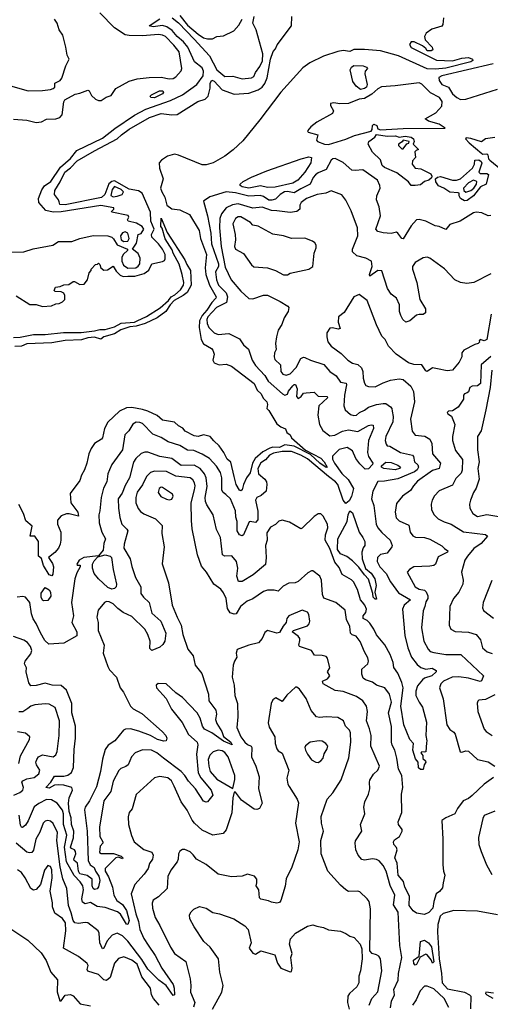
# Model space of a CAD drawing. Extents: x 1552033 to 1694788, y 811965 to 917215.
# Tile 165 of 256: x 1623602 to 1627140, y 837922 to 845332. Entities that reach past the tile are written whole.
import ezdxf

# ---------------------------------------------------------------- set-up
doc = ezdxf.new("R2010")
doc.units = 0

msp = doc.modelspace()

# ---------------------------------------------------------------- linework, layer by layer
at = {"layer": '0CON20XD'}
for points in [[(1624815, 844945.7), (1624820, 844965), (1624800.3, 845090.3), (1624761, 845141), (1624698.7, 845205), (1624676, 845216), (1624645, 845220.8), (1624525, 845209.4), (1624425, 845212.3), (1624395, 845218.5), (1624315, 845271), (1624205, 845383.2)], [(1623515, 844838.4), (1623665, 844796.2), (1623775, 844798), (1623834.8, 844805.2), (1623855, 844813.2), (1623865.6, 844825), (1623867.5, 844855), (1623905.6, 844874.4), (1623919.7, 844890.3), (1623949.4, 844985), (1623974.1, 845034.1), (1623958, 845065), (1623948, 845125), (1623925.9, 845215.9), (1623900, 845255), (1623884.2, 845305), (1623862.9, 845335)], [(1623543, 843583), (1623633.8, 843583.8), (1623703.5, 843606.5), (1623851.1, 843635), (1623895, 843662.4), (1623995, 843663.6), (1624055.3, 843684.7), (1624155, 843707.8), (1624264.2, 843704.2), (1624294.8, 843694.8), (1624307.1, 843682.9), (1624335, 843638.4), (1624412.5, 843605), (1624413.8, 843595), (1624382.2, 843567.8), (1624369.9, 843545), (1624369.1, 843515), (1624383.2, 843483.2), (1624415, 843461.5), (1624475, 843464.3), (1624493.5, 843476.5), (1624505.5, 843494.5), (1624506.8, 843536.8), (1624492.9, 843572.9), (1624450, 843605), (1624481.1, 843648.9), (1624493.9, 843716.1), (1624515, 843722), (1624535.4, 843755), (1624522.7, 843775), (1624479.5, 843799.5), (1624417.5, 843815), (1624413.3, 843825), (1624423.3, 843845), (1624418.3, 843858.3), (1624295, 843882.5), (1624293, 843887), (1624310, 843905), (1624310, 843915), (1624213.3, 843933.3), (1623913.3, 843886.7), (1623855, 843882.4), (1623798.6, 843895), (1623747.1, 843955), (1623744.1, 843985.9), (1623769.2, 844050.8), (1623789, 844081), (1623837.5, 844115), (1623908, 844222), (1623985, 844288.1), (1624031.7, 844348.3), (1624225, 844439.4), (1624318.3, 844511.7), (1624465, 844611.9), (1624550.9, 844659.1), (1624735, 844724.1), (1624825, 844765.4), (1624933.2, 844845), (1624981.9, 844908.1), (1624983.6, 844945), (1624975, 844970.3), (1624917.1, 845015), (1624867.1, 845125), (1624834.2, 845164.2), (1624785.8, 845205), (1624749.7, 845249.7), (1624708.6, 845278.6), (1624675, 845288.7), (1624605, 845277.2), (1624576.7, 845285), (1624655, 845337.2)], [(1623575, 843252.5), (1623677.5, 843187.5), (1623727.3, 843187.3), (1623775, 843173.8), (1623841.7, 843178.3), (1623875, 843192.5), (1623900, 843195), (1623925, 843207.5), (1623942.5, 843225), (1623942.5, 843255), (1623935, 843272.5), (1623915, 843282.5), (1623870, 843285), (1623862.5, 843295), (1623871.7, 843318.3), (1623907, 843323), (1623935, 843336.2), (1623970.5, 843339.5), (1624005, 843362.5), (1624015, 843362.5), (1624055, 843338.8), (1624088, 843342), (1624112.5, 843375), (1624123.6, 843426.4), (1624140, 843445), (1624140, 843455), (1624171.7, 843488.3), (1624188.3, 843491.7), (1624195, 843500), (1624205, 843490), (1624212.5, 843465), (1624235, 843446.7), (1624261.7, 843448.3), (1624305, 843477.5), (1624328.8, 843438.8), (1624358.2, 843408.2), (1624380, 843400), (1624415, 843401.2), (1624468.5, 843401.5), (1624539.1, 843420.9), (1624572, 843448), (1624596.4, 843493.6), (1624675, 843511.9), (1624689.9, 843520.1), (1624697, 843533), (1624695.5, 843565), (1624675.8, 843605), (1624646.1, 843645), (1624594.8, 843695), (1624593.6, 843715), (1624613.1, 843755), (1624588.3, 843815), (1624586.7, 843883.3), (1624522.4, 844025), (1624495, 844043.5), (1624425, 844057.3), (1624315, 844119.9), (1624295, 844114.9), (1624272.7, 844097.3), (1624243.6, 844015), (1624216.8, 843993.2), (1623945, 843938), (1623905, 843941.2), (1623898.2, 843961.8), (1623894.6, 843975), (1623864.5, 844015), (1623865.5, 844045), (1623907.6, 844112.4), (1623942.9, 844185), (1623985, 844215.9), (1624035, 844268.9), (1624164.1, 844345.9), (1624336.1, 844433.9), (1624367.1, 844465), (1624425, 844507.4), (1624577.9, 844595), (1624665.2, 844625.2), (1624745.3, 844615.3), (1624785, 844617.8), (1624941.4, 844715), (1624996.4, 844733.6), (1625019.2, 844755), (1625034.5, 844815.5), (1625034.4, 844855), (1625047.1, 844877.1), (1625065, 844867.9), (1625123.3, 844803.3), (1625215, 844770.3), (1625325, 844777.7), (1625395, 844804.7), (1625425, 844823.4), (1625445, 844851.1), (1625463.2, 844895), (1625487.7, 845035), (1625506.6, 845093.4), (1625525, 845111.8), (1625538, 845142), (1625644.5, 845285), (1625648.8, 845355)], [(1626788.5, 845345), (1626782.2, 845295), (1626776, 845284), (1626700.2, 845259.8), (1626659.1, 845230.9), (1626645.8, 845205), (1626650.7, 845180.7), (1626702.2, 845125), (1626708, 845105), (1626695, 845097.5), (1626666.2, 845096.2), (1626655.8, 845115), (1626631.4, 845135), (1626567.5, 845165), (1626545, 845165.6), (1626532.7, 845145), (1626545, 845123.1), (1626735, 845026.3), (1626855, 845022.6), (1626925, 845041.1), (1626975, 845045.8), (1627007.5, 845035), (1627008.1, 845025), (1626994.5, 845015), (1626806.2, 844966.2), (1626728.8, 844958.8), (1626665, 844962.5), (1626450.5, 845060.5), (1626315, 845096), (1626195, 845108.2), (1626115, 845106.1), (1626085, 845093), (1626035, 845099.1), (1625995, 845093.4), (1625885, 845058.1), (1625782.6, 845007.4), (1625731.4, 844968.6), (1625565.6, 844785), (1625408.7, 844578.7), (1625279.1, 844420.9), (1625207.7, 844352.3), (1625145, 844305.8), (1625056.7, 844253.3), (1625005, 844238.6), (1624975, 844239), (1624795, 844311.5), (1624765, 844318.4), (1624712.3, 844305), (1624669.4, 844275), (1624651.9, 844255), (1624652.9, 844215), (1624679.7, 844135), (1624660.3, 844065), (1624670.3, 844035), (1624694, 843995), (1624707.4, 843935), (1624745, 843907.6), (1624805, 843899.6), (1624878.6, 843865), (1624951.3, 843745), (1624961.9, 843685)], [(1624749.5, 845345), (1624795, 845309.1), (1624915, 845183.8), (1625029.2, 845059.2), (1625084.1, 844955), (1625145, 844902.9), (1625205, 844906), (1625275, 844887.5), (1625345, 844894.2), (1625362.5, 844905), (1625375.6, 844934.4), (1625408.8, 844978.8), (1625427.2, 845022.8), (1625429.7, 845075), (1625380.8, 845255), (1625354.5, 845304.5), (1625364.8, 845355)], [(1624805, 845363), (1624865, 845291.1), (1624945, 845222.3), (1624985, 845194.8), (1625015, 845187.4), (1625052.3, 845187.7), (1625085, 845204.4), (1625135, 845210.6), (1625211.2, 845248.8), (1625249.3, 845290.7), (1625273.9, 845335)], [(1623555, 844583.3), (1623655, 844574.4), (1623725, 844556.7), (1623766.8, 844563.2), (1623805, 844582.4), (1623875, 844584.8), (1623905, 844595.7), (1623921.9, 844615), (1623935, 844712.5), (1623942.1, 844727.9), (1624018.3, 844771.7), (1624055, 844778.9), (1624115, 844801.9), (1624125, 844795.6), (1624141.7, 844761.7), (1624172.4, 844732.4), (1624193.6, 844723.6), (1624215, 844724.7), (1624252, 844748), (1624289.4, 844760.6), (1624325.7, 844814.3), (1624425, 844868.4), (1624485, 844885.9), (1624575, 844896.3), (1624665, 844898), (1624725, 844885.3), (1624755, 844890.2), (1624775, 844901.1), (1624815, 844945.7)], [(1626165, 844805.8), (1626130.5, 844830.5), (1626107.3, 844867.3), (1626086.8, 844955), (1626096.5, 844973.5), (1626115, 844987.8), (1626184, 844985), (1626209.2, 844975), (1626216.2, 844965), (1626200.4, 844945), (1626195.8, 844925), (1626215.2, 844845), (1626208.5, 844825), (1626195, 844814), (1626165, 844805.8)], [(1627160.8, 844999.2), (1626775, 844909.8), (1626752.7, 844897.3), (1626755.3, 844875), (1626775, 844843.4), (1626825, 844823), (1626855, 844774.8), (1626888.1, 844745), (1626915, 844730.5)], [(1625925, 844393.3), (1626055, 844433.7), (1626119, 844461), (1626245, 844492.6), (1626252.8, 844505), (1626254.3, 844535.7), (1626265, 844545.2), (1626286.2, 844536.2), (1626295, 844509.3), (1626315, 844504), (1626485, 844512.7), (1626800, 844515), (1626755.9, 844545.9), (1626675, 844568.8), (1626650, 844585), (1626729.8, 844630.2), (1626775, 844680.4), (1626778.9, 844715), (1626757.3, 844745), (1626691.4, 844781.4), (1626625.3, 844845.3), (1626605, 844855.5), (1626425, 844833.6), (1626323.3, 844826.7), (1626295, 844811.5), (1626249.8, 844770.2), (1626195, 844737.5), (1626155, 844734.1), (1626075, 844700.9), (1626009.4, 844699.4), (1625964.4, 844705.6), (1625939.3, 844700.7), (1625939.2, 844685), (1625961.9, 844645), (1625954.2, 844625), (1625835, 844560), (1625791.2, 844525), (1625766.7, 844495), (1625770, 844485), (1625842.5, 844465), (1625832.5, 844425), (1625840, 844415), (1625894.3, 844394.3), (1625925, 844393.3)], [(1624615, 844743.8), (1624587, 844747), (1624582.5, 844755), (1624592.5, 844765), (1624653, 844797), (1624677.5, 844795), (1624683.3, 844785), (1624676.8, 844773.2), (1624615, 844743.8)], [(1626915, 844730.5), (1626955, 844734), (1627195, 844810)], [(1626575, 844084.1), (1626546.2, 844085), (1626525, 844110.6), (1626438, 844178), (1626345, 844220), (1626328.4, 844235), (1626315, 844276.9), (1626255, 844334.5), (1626221.8, 844395), (1626226.9, 844415), (1626272.9, 844447.1), (1626285, 844467.9), (1626365, 844456.1), (1626427.2, 844457.2), (1626455, 844448.6), (1626500, 844455), (1626545, 844448.1), (1626563.3, 844435), (1626567.5, 844415), (1626560, 844395), (1626600, 844355), (1626581.7, 844348.3), (1626573, 844337), (1626577.5, 844295), (1626555, 844270), (1626553.8, 844245), (1626575, 844214.7), (1626618.9, 844208.9), (1626691.9, 844171.9), (1626701.6, 844155), (1626698.4, 844141.6), (1626677.2, 844122.8), (1626645.3, 844114.7), (1626615, 844090), (1626575, 844084.1)], [(1626485, 844360), (1626511.7, 844398.3), (1626528.3, 844401.7), (1626530, 844415), (1626484, 844426), (1626478.3, 844411.7), (1626450, 844395), (1626450, 844385), (1626475, 844360), (1626485, 844360)], [(1627175, 844446.2), (1627105, 844436), (1627075, 844411.4), (1626995, 844437.8), (1626958.3, 844441.7), (1626952.5, 844435), (1626981.2, 844405), (1627075.5, 844325), (1627085, 844320.4), (1627115, 844323.3), (1627122.7, 844315), (1627126.7, 844285), (1627136.5, 844275), (1627317.2, 844127.2)], [(1627145, 843858), (1627125, 843856.2), (1627077.6, 843877.6), (1627035, 843882.9), (1627015, 843879.4), (1626913.6, 843816.4), (1626835, 843790), (1626805, 843753.8), (1626755, 843775.6), (1626725, 843780.8), (1626655, 843815.8), (1626605, 843827.5), (1626585.8, 843825.8), (1626545, 843781.4), (1626485, 843682.5), (1626473.8, 843685), (1626446.2, 843725), (1626435, 843733.8), (1626395, 843722), (1626335, 843727.1), (1626295, 843738.5), (1626278.9, 843755), (1626315.5, 843855.5), (1626304, 843924), (1626283.5, 843975), (1626286.7, 844005), (1626311.2, 844065), (1626309.5, 844085), (1626291.9, 844125), (1626182.8, 844202.8), (1626125, 844195.5), (1626099.4, 844199.4), (1626035, 844258.1), (1625975, 844287.8), (1625956.7, 844285), (1625945, 844274), (1625906, 844204), (1625845, 844179.7), (1625825, 844164.6), (1625809.7, 844145), (1625786.9, 844093.1), (1625715, 844059.4), (1625665, 844028), (1625615, 844038.7), (1625593.4, 844036.6), (1625559.2, 844015), (1625525, 843980.8), (1625496.7, 843973.3), (1625474.4, 843974.4), (1625435, 844000.9), (1625409.8, 844009.8), (1625325, 844002.8), (1625225, 844029.5), (1625155, 844037.2), (1625032, 843998), (1624983.8, 843965), (1625015.2, 843855), (1625039.4, 843725), (1625044, 843644), (1625096.9, 843495), (1625096.1, 843473.9), (1625073.2, 843435), (1625081.5, 843375), (1625097.3, 843335), (1625155.1, 843275.1), (1625165.2, 843245), (1625156.6, 843203.4), (1625081.2, 843165), (1625017.3, 843095), (1625008.1, 843075), (1625010.5, 843045), (1625025.4, 843015), (1625065, 842976.2), (1625095, 842963.9), (1625175, 842970.9), (1625255, 842930.6), (1625285.4, 842885), (1625323.4, 842853.4), (1625349.9, 842769.9), (1625375, 842728.8), (1625444.8, 842654.8), (1625471.3, 842611.3), (1625579.2, 842515), (1625595, 842507.3), (1625615, 842514.6), (1625622.9, 842537.1), (1625655, 842577.4), (1625665, 842585.8), (1625675, 842585.4), (1625687, 842555), (1625683.3, 842495), (1625695, 842480), (1625717.1, 842495), (1625735, 842520), (1625755, 842524.2), (1625815, 842527.5), (1625845, 842497.5), (1625914, 842495), (1625915.4, 842485), (1625851.5, 842425), (1625843.6, 842355), (1625856.7, 842285), (1625881.2, 842241.2), (1625935, 842200.4), (1625972.5, 842205), (1626029.4, 842235), (1626075, 842244.2), (1626145, 842232.4), (1626225, 842276.7), (1626245, 842282.7), (1626259.8, 842279.8), (1626261.6, 842255), (1626225, 842164), (1626217.7, 842075), (1626224.2, 842045), (1626256.5, 841995), (1626254, 841985), (1626225, 841951.9), (1626200.1, 841950.1), (1626158.3, 841988.3), (1626130.4, 842030.4), (1626105, 842086.2), (1626065, 842113.2), (1626005, 842097.9), (1625955, 842046), (1625954.5, 842025), (1625968.2, 841995), (1626025, 841917.3), (1626070.4, 841870.4), (1626111.7, 841805), (1626096.4, 841743.6), (1626078.1, 841711.9), (1626055, 841690.8), (1626035, 841717.3), (1625993.8, 841835), (1625977.5, 841855), (1625924.8, 841895), (1625765, 842027.1), (1625715, 842055.7), (1625645, 842083.2), (1625575, 842082), (1625510.6, 842069.4), (1625479.5, 842055), (1625450.7, 842019.3), (1625415, 841996.2), (1625393, 841955), (1625398, 841915), (1625444.1, 841875), (1625457.3, 841855), (1625460.9, 841835), (1625455, 841783.3), (1625418.7, 841751.3), (1625385, 841735.6), (1625373.8, 841715), (1625393.7, 841633.7), (1625392.8, 841567.2), (1625375, 841546.8), (1625335, 841556.2), (1625328.2, 841551.8), (1625284.3, 841455.7), (1625275, 841448), (1625255, 841454), (1625236.9, 841485), (1625236.6, 841556.6), (1625227.4, 841587.4), (1625225.4, 841635), (1625186.2, 841725), (1625151.7, 841758.3), (1625130.8, 841775), (1625121.9, 841791.9), (1625122, 841885), (1625113, 841923), (1625081.7, 841971.7), (1625029.4, 842029.4), (1624975, 842062.1), (1624910.5, 842090.5), (1624865, 842092.6), (1624805, 842127.1), (1624718, 842155), (1624667.1, 842187.1), (1624603.8, 842213.8), (1624525, 842292.2), (1624505, 842300.9), (1624477.3, 842302.7), (1624453.2, 842286.8), (1624422.7, 842237.3), (1624393.5, 842206.5), (1624374.6, 842095), (1624296.1, 841983.9), (1624276.6, 841943.4), (1624265.4, 841915), (1624257.1, 841855), (1624233.3, 841806.7), (1624213.6, 841735), (1624204.7, 841635.3), (1624196.2, 841605), (1624200.4, 841545), (1624219.7, 841475), (1624247.7, 841425), (1624235, 841390), (1624230.1, 841339.9), (1624195, 841297.5), (1624083.8, 841285), (1624049.2, 841265), (1624032.5, 841235), (1624035, 841227.5), (1624056.2, 841226.2), (1624058, 841215), (1624031.2, 841168.8), (1624016.6, 841123.4), (1623992, 840945), (1624007.3, 840845), (1623994.7, 840795), (1624031.9, 840725), (1624032.9, 840695), (1623935, 840640.3), (1623822.1, 840632.1), (1623791, 840661), (1623757.8, 840717.8), (1623725, 840788.6), (1623702.4, 840822.4), (1623691.1, 840861.1), (1623677.8, 840945), (1623645.7, 840985.7), (1623625, 840990.5), (1623583.3, 840985)], [(1625325, 844064.5), (1625274.6, 844075), (1625259.7, 844085), (1625258.9, 844095), (1625282.9, 844115), (1625345, 844147.6), (1625459.6, 844195), (1625717.3, 844285), (1625775, 844299), (1625796.9, 844295), (1625791.8, 844255), (1625745, 844183.1), (1625693.5, 844125), (1625655, 844100.9), (1625522, 844072), (1625465, 844069.5), (1625412, 844082), (1625325, 844064.5)], [(1626945, 843969.2), (1626915, 843986.2), (1626905.8, 844005), (1626905.8, 844025), (1626899.7, 844029.7), (1626835, 844033.8), (1626790.6, 844065), (1626751.4, 844081.4), (1626730.9, 844110.9), (1626728.9, 844135), (1626743.7, 844146.3), (1626765, 844150.7), (1626855, 844122.9), (1626885, 844123.8), (1626915, 844134.3), (1627006.9, 844215), (1627020.8, 844245), (1627024.5, 844275.5), (1627055, 844276.9), (1627072.1, 844265), (1627077.1, 844252.9), (1627055, 844184), (1627065, 844173.8), (1627114.1, 844174.1), (1627127.5, 844167.5), (1627110, 844095), (1627065.6, 844074.4), (1627013.8, 844005), (1626965, 843971.4), (1626945, 843969.2)], [(1626955, 844034.2), (1626995, 844047.1), (1627016.4, 844063.6), (1627036.2, 844095), (1627038.8, 844115), (1627015, 844123.8), (1626976.2, 844105), (1626938.1, 844065), (1626940, 844045), (1626955, 844034.2)], [(1624305, 843999.2), (1624335, 844004.8), (1624372.7, 844017.3), (1624383.8, 844035), (1624365.6, 844055), (1624315, 844075.1), (1624296.7, 844055), (1624287.8, 844007.8), (1624305, 843999.2)], [(1627145, 843418.1), (1627015.9, 843354.1), (1626963.6, 843346.4), (1626915, 843352.9), (1626872.9, 843372.9), (1626795, 843457.5), (1626685, 843537.5), (1626665, 843545.6), (1626635, 843538.9), (1626576.4, 843503.6), (1626555.8, 843475), (1626555.6, 843455), (1626587.1, 843355), (1626611.5, 843225), (1626654, 843155), (1626653.3, 843125), (1626635, 843112), (1626605, 843114), (1626585, 843108), (1626535, 843064.6), (1626505, 843055.6), (1626482.9, 843075), (1626466.7, 843105), (1626458.2, 843135), (1626458.2, 843185), (1626434.6, 843235), (1626395, 843265.5), (1626368.2, 843308.2), (1626325, 843441.9), (1626295, 843444.2), (1626235, 843402.3), (1626233.2, 843415), (1626252.4, 843475), (1626247.9, 843515), (1626205, 843537.7), (1626138, 843555), (1626104.4, 843585), (1626104.4, 843605), (1626143.5, 843705), (1626141.5, 843765), (1626094.3, 843894.3), (1626055, 843973.8), (1626024.5, 844014.5), (1625945, 844042.5), (1625903.6, 844026.4), (1625838, 844015), (1625758.1, 843985), (1625718.5, 843955), (1625709.1, 843935), (1625709.4, 843905), (1625685, 843888.5), (1625635, 843879.6), (1625535, 843893.9), (1625495, 843896.8), (1625425, 843919.8), (1625355, 843913.5), (1625245, 843946.2), (1625201.2, 843938.8), (1625155.4, 843915), (1625120.3, 843869.7), (1625107.7, 843835), (1625104.1, 843765.9), (1625117.9, 843625), (1625148.2, 843468.2), (1625193, 843373), (1625265, 843288.1), (1625323.7, 843233.7), (1625355, 843231.1), (1625435, 843257.5), (1625465, 843257.8), (1625560.7, 843210.7), (1625617.5, 843175), (1625626.7, 843165), (1625621.2, 843135), (1625591.7, 843088.3), (1625572.3, 843037.7), (1625545.8, 842995), (1625531.9, 842945), (1625524.6, 842895), (1625529.8, 842850.2), (1625518.8, 842825), (1625515.4, 842795), (1625521.2, 842775), (1625562.9, 842735), (1625564.6, 842685), (1625579.4, 842665), (1625605, 842656.5), (1625635, 842666.1), (1625680.8, 842715), (1625715, 842783.3), (1625735, 842792.5), (1625745, 842790.8), (1625788.6, 842768.6), (1625887.8, 842737.8), (1625935, 842683.9), (1625982, 842652), (1626014.7, 842604.7), (1626056.8, 842596.8), (1626059.8, 842585), (1626042.9, 842505), (1626038.1, 842425), (1626050, 842395), (1626089.5, 842359.5), (1626115, 842352), (1626133.8, 842355), (1626155.6, 842375), (1626195, 842393.5), (1626225, 842417), (1626285, 842436.8), (1626335, 842444.5), (1626355, 842442.9), (1626389.4, 842419.4), (1626400, 842405), (1626403.4, 842386.6), (1626409.6, 842345), (1626407.1, 842305), (1626354.2, 842195), (1626349.6, 842165), (1626356.6, 842136.6), (1626365, 842124), (1626385, 842122.9), (1626465, 842074), (1626554.6, 842054.6), (1626562.2, 842045), (1626570, 842005), (1626595, 841981.9), (1626601.3, 841965), (1626591, 841945), (1626570.6, 841929.4), (1626445, 841876.5), (1626345, 841858.8), (1626295, 841857.3), (1626256.5, 841785), (1626248.1, 841725), (1626263.5, 841675), (1626280.9, 841535), (1626295, 841507.1), (1626325, 841472.5), (1626388.5, 841415), (1626402.5, 841375), (1626400.8, 841365), (1626365, 841317.5), (1626315, 841307.5), (1626293.1, 841285), (1626289.6, 841255), (1626310.9, 841215), (1626358.2, 841165), (1626390.9, 841100.9), (1626449.2, 841019.2), (1626539.2, 840965), (1626492.7, 840925), (1626479.1, 840895), (1626497.9, 840697.9), (1626519.6, 840605), (1626546.9, 840535), (1626589.4, 840479.4), (1626617.8, 840457.8), (1626655, 840444.2), (1626702.2, 840452.2), (1626734, 840435), (1626734, 840425), (1626699.4, 840395), (1626645, 840376.2), (1626629.5, 840365), (1626591.8, 840318.2), (1626580.2, 840279.8), (1626581.5, 840245), (1626604.4, 840195), (1626629.4, 840159.4), (1626660.4, 840045), (1626655.5, 839945), (1626664.2, 839905.8), (1626661.1, 839888.9)], [(1623555, 842939.6), (1623606.7, 842943.3), (1623705, 842963.4), (1623795, 842961.5), (1623932.2, 842977.8), (1624065, 842977.8), (1624165, 842989.7), (1624205, 843000.5), (1624245, 843000.4), (1624315, 843021.5), (1624365, 843046.8), (1624465, 843056.5), (1624485, 843066.1), (1624555, 843097.6), (1624657.9, 843162.1), (1624722.1, 843217.9), (1624742, 843245), (1624769.6, 843260.4), (1624811.4, 843298.6), (1624834.5, 843335), (1624836.1, 843355), (1624824.2, 843414.2), (1624801.8, 843491.8), (1624755.4, 843575), (1624749.3, 843599.3), (1624695, 843682.5), (1624672.5, 843762.5), (1624662.7, 843775), (1624665, 843837.5), (1624711.1, 843731.1), (1624845, 843523.8), (1624858.8, 843488.8), (1624887, 843445), (1624890.5, 843335), (1624860.6, 843279.4), (1624830.3, 843255), (1624762.6, 843217.4), (1624732.9, 843187.1), (1624700, 843135), (1624635, 843088.3), (1624545.3, 843044.7), (1624477.5, 843025), (1624429.1, 843020.9), (1624362.1, 842997.9), (1624315, 842968.2), (1624235, 842944.5), (1624212.3, 842927.7), (1624165, 842942.3), (1624115, 842936.5), (1624067.3, 842922.7), (1623945, 842918.2), (1623845, 842900.9), (1623655, 842893.1), (1623615, 842875.2), (1623565, 842873.4)], [(1625585, 843411.4), (1625615, 843412.5), (1625635, 843424), (1625775, 843453.8), (1625805.9, 843474.1), (1625816.2, 843575), (1625831.2, 843615), (1625831.2, 843635), (1625821.7, 843651.7), (1625804.2, 843664.2), (1625746.6, 843686.6), (1625645, 843685.5), (1625585, 843706.1), (1625505, 843717.3), (1625395, 843777.4), (1625355.4, 843785.4), (1625337.1, 843805), (1625265, 843848.6), (1625245, 843849.2), (1625225, 843835.6), (1625205.6, 843795), (1625221.8, 843715), (1625224.5, 843675), (1625218, 843625), (1625224.8, 843604.8), (1625285, 843572.9), (1625345, 843485.8), (1625361.8, 843471.8), (1625465, 843463.1), (1625525.5, 843445.5), (1625585, 843411.4)], [(1624961.9, 843685), (1625007.5, 843565), (1624995.5, 843464.5), (1625001.9, 843415), (1625029.8, 843335), (1625079.6, 843245), (1625076.6, 843235), (1625045.8, 843204.2), (1625009.4, 843145), (1624973.6, 843106.4), (1624954.3, 843065), (1624951.4, 843015), (1624965.3, 842925), (1624985, 842891.5), (1625045, 842857.5), (1625054.4, 842845), (1625064.4, 842815), (1625055, 842770), (1625065, 842748.6), (1625102.5, 842735), (1625155, 842738.2), (1625195, 842725.5), (1625365.4, 842595), (1625388.2, 842545), (1625418.5, 842515), (1625433.3, 842483.3), (1625459.5, 842455), (1625464.5, 842435), (1625461.1, 842405), (1625475, 842390.5), (1625535, 842291.1), (1625565, 842266.9), (1625601.7, 842251.7), (1625610, 842225), (1625635, 842207.5), (1625645.7, 842185), (1625751.8, 842091.8), (1625865, 842030.9), (1625890.7, 842005), (1625913.8, 841965), (1625905, 841962.5), (1625857.6, 841995), (1625789.3, 842059.3), (1625665, 842122.7), (1625595, 842132), (1625555, 842112.2), (1625505, 842115.4), (1625481.5, 842108.5), (1625429.7, 842080.3), (1625371.5, 842028.5), (1625353.2, 841995), (1625335, 841921.1), (1625306.7, 841883.3), (1625285.4, 841835), (1625275.4, 841794.6), (1625265, 841786), (1625255, 841792), (1625230.7, 841835), (1625214.3, 841895), (1625190.8, 842000.8), (1625162.4, 842025), (1625137.9, 842075), (1625103, 842125), (1625061.5, 842161.5), (1625035, 842195.2), (1624985, 842208.5), (1624944.3, 842195.7), (1624915, 842199.7), (1624846.7, 842235), (1624828.3, 842258.3), (1624795, 842274.8), (1624765, 842304), (1624675, 842318.6), (1624635, 842352.2), (1624565, 842385.9), (1624525, 842399.3), (1624445, 842412.8), (1624405, 842410.4), (1624353.5, 842386.5), (1624265, 842302.7), (1624240.6, 842255), (1624224.4, 842185), (1624217.8, 842175), (1624165, 842143.4), (1624138.4, 842105), (1624121.1, 842065), (1624108.2, 841995), (1624088.9, 841945), (1624067.1, 841905), (1624054.4, 841865), (1623981.2, 841765), (1623987.5, 841695), (1624040.6, 841625), (1624043.3, 841596.7), (1623975, 841614.3), (1623955, 841614), (1623915, 841598.8), (1623885.8, 841565), (1623885.6, 841535), (1623910.5, 841475), (1623912.2, 841415), (1623907.5, 841385), (1623894.4, 841355), (1623866.6, 841323.4), (1623818.9, 841285), (1623849.1, 841239.1), (1623857.1, 841215), (1623851.3, 841158.7), (1623845, 841146), (1623824.5, 841154.5), (1623780.9, 841225), (1623765.9, 841275.9), (1623743.6, 841293.6), (1623744.1, 841405), (1623715, 841445.6), (1623680, 841445), (1623695, 841520), (1623649.3, 841559.3), (1623631.2, 841615), (1623595, 841682.5)], [(1624385, 843662), (1624415, 843664.1), (1624425.2, 843685), (1624415.6, 843725), (1624395, 843734), (1624375, 843727.3), (1624361.2, 843705), (1624366.3, 843675), (1624385, 843662)], [(1627145.7, 843115), (1627115, 842924.2), (1627093.9, 842913.9), (1627063.8, 842926.2), (1627057.5, 842915), (1627060, 842905), (1627050, 842895), (1627025, 842888.5), (1626940.8, 842845), (1626926.2, 842825), (1626925.6, 842795), (1626905, 842754.2), (1626854.8, 842695.2), (1626815, 842688.2), (1626742, 842705), (1626705, 842711.9), (1626665, 842683.8), (1626655, 842688.8), (1626625.5, 842735.5), (1626565, 842738.1), (1626525, 842750), (1626432.7, 842815), (1626375.7, 842875), (1626349.2, 842925), (1626325, 842951.2), (1626284.3, 843035), (1626215, 843217.5), (1626155, 843263.8), (1626113, 843247), (1626041.1, 843128.9), (1625998.5, 843095), (1625995.7, 843055), (1626012.5, 843007.5), (1625996.4, 843003.6), (1625955, 843013.8), (1625935, 843010), (1625910, 842975), (1625910, 842945), (1625918.3, 842908.3), (1625943.8, 842875), (1626018.9, 842818.9), (1626069.3, 842769.3), (1626105, 842748.2), (1626145, 842737.1), (1626171.1, 842711.1), (1626182.5, 842685), (1626184.5, 842635), (1626195, 842596.2), (1626205, 842580), (1626225, 842570.6), (1626275, 842570), (1626335, 842600), (1626391.1, 842618.9), (1626455, 842629.1), (1626485, 842623.8), (1626543.5, 842575), (1626563.6, 842535), (1626569.1, 842455), (1626540.3, 842325), (1626551.9, 842235), (1626576.4, 842206.4), (1626647.8, 842197.8), (1626685.6, 842175.6), (1626701.8, 842141.8), (1626705, 842064), (1626764.5, 841995), (1626755, 841953.3), (1626705, 841939.6), (1626591.8, 841858.2), (1626561.8, 841825), (1626540.7, 841789.3), (1626481.2, 841745), (1626435, 841690), (1626425.4, 841625), (1626432.9, 841582.9), (1626455, 841561.1), (1626527, 841527), (1626537.8, 841475), (1626557.3, 841447.3), (1626577.3, 841437.3), (1626645, 841434.6), (1626685, 841423.5), (1626775, 841372.7), (1626795, 841351.2), (1626821.4, 841335), (1626817.1, 841325), (1626749.3, 841290.7), (1626726.9, 841235), (1626715, 841225.6), (1626685, 841218.2), (1626565, 841213.8), (1626531.9, 841195), (1626515.6, 841175), (1626574.7, 841064.7), (1626605, 841047.3), (1626645, 841038.9), (1626656.8, 841026.8), (1626670.8, 840995), (1626670.9, 840975), (1626655, 840951.4), (1626648.6, 840915), (1626634.5, 840884.5), (1626622.5, 840755), (1626641.1, 840655), (1626674.1, 840594.1), (1626687.1, 840577.1), (1626715, 840568.7), (1626805, 840555.4), (1626918.8, 840555), (1627090, 840395), (1627075, 840356), (1627065, 840351.1), (1626977.2, 840377.2), (1626903.3, 840386.7), (1626852.9, 840385), (1626787.7, 840355), (1626768.5, 840335), (1626758.6, 840305), (1626785, 840220), (1626814.1, 840025), (1626835, 839990), (1626865, 839970), (1626875, 839955.8), (1626913.1, 839823.1), (1626925, 839818.8), (1626955, 839829.2), (1626975, 839827.1), (1627045, 839763.9), (1627125, 839748.2), (1627174.2, 839714.2)], [(1627143.9, 842796.1), (1627072, 842735), (1627065.9, 842594.1), (1627043.6, 842576.4), (1627005, 842573.6), (1626987.1, 842565), (1626975, 842532.5), (1626965, 842522.5), (1626945, 842516.2), (1626937.5, 842505), (1626937.5, 842475), (1626897.5, 842415), (1626855, 842388.8), (1626825, 842386.7), (1626815, 842376.7), (1626821.1, 842365), (1626847.4, 842347.4), (1626873.4, 842285), (1626855.4, 842195), (1626856.2, 842165), (1626879.5, 842089.5), (1626932.3, 842022.3), (1626929.3, 841940.7), (1626920.5, 841919.5), (1626881.2, 841878.8), (1626855, 841829.2), (1626755, 841786), (1626721.1, 841748.9), (1626702, 841715), (1626694.4, 841685), (1626698.1, 841645), (1626715, 841608), (1626747.5, 841575), (1626792.3, 841552.3), (1626845.9, 841535.9), (1626937.8, 841477.8), (1627105, 841457.3), (1627118.5, 841445), (1627070.9, 841389.1), (1627017.4, 841352.6), (1626967.7, 841295), (1626949.6, 841265), (1626922.5, 841175), (1626935.6, 841115), (1626933.5, 841085), (1626902.9, 841025), (1626862.2, 840975), (1626835.6, 840915), (1626831.4, 840775), (1626844, 840745), (1626875, 840728.1), (1626976.6, 840723.4), (1627034.2, 840705), (1627065.4, 840665.4), (1627081.1, 840605), (1627117.1, 840575), (1627155, 840562.1)], [(1627152.2, 842695), (1627138.3, 842565), (1627107.5, 842395), (1627072.4, 842237.6), (1627044.5, 842195), (1627044.5, 842095), (1627055.3, 842005), (1627046.1, 841955), (1627056.8, 841875), (1627033.6, 841806.4), (1627013.8, 841775), (1626990, 841715), (1626983.3, 841685), (1626985.6, 841655), (1627009.4, 841615), (1627045, 841593.5), (1627115, 841607.9), (1627203.2, 841593.2)], [(1626661.1, 839888.9), (1626655, 839822.5), (1626645, 839818.8), (1626625, 839823.3), (1626616.7, 839815), (1626632, 839795), (1626633.3, 839773.3), (1626654, 839755), (1626655.7, 839745), (1626642.5, 839725), (1626635, 839690), (1626615, 839688.5), (1626601.2, 839701.2), (1626597.5, 839745), (1626578.9, 839768.9), (1626556.9, 839835), (1626563.3, 839885), (1626535.8, 839915.8), (1626490.5, 840025), (1626466.8, 840166.8), (1626484.6, 840305), (1626475.8, 840345), (1626445.4, 840415), (1626415, 840456.7), (1626408.8, 840495), (1626388.3, 840555), (1626347.8, 840627.8), (1626285, 840703.1), (1626265, 840746.5), (1626235, 840790), (1626215, 840809.6), (1626184.5, 840825), (1626183.5, 840845), (1626205, 840871.4), (1626210, 840895), (1626196.9, 840926.9), (1626178.2, 840948.2), (1626164.7, 840965), (1626142.5, 841045), (1626112.5, 841102.5), (1626097.3, 841117.3), (1626025.7, 841155.7), (1626005, 841208.9), (1625970.5, 841250.5), (1625935, 841353.3), (1625898.9, 841415), (1625901.6, 841455), (1625917.6, 841507.6), (1625916.9, 841535), (1625883.6, 841595), (1625865, 841613.6), (1625845, 841612.1), (1625815, 841593.2), (1625725, 841504.4), (1625715, 841501.1), (1625629.8, 841549.8), (1625575, 841566.7), (1625551.3, 841558.7), (1625525, 841534.2), (1625486.8, 841513.2), (1625459.4, 841470.6), (1625463.8, 841415), (1625449.8, 841375), (1625455.5, 841285), (1625449.1, 841230.9), (1625357, 841153), (1625275, 841103.3), (1625247.5, 841105), (1625234, 841144), (1625243.1, 841205), (1625233.4, 841255), (1625196.5, 841296.5), (1625144.8, 841294.8), (1625125.8, 841305.8), (1625112, 841435), (1625081.2, 841495), (1625055.9, 841605.9), (1625009.7, 841679.7), (1625000, 841705), (1624997.4, 841735), (1625011.2, 841818.8), (1625003, 841885), (1624991.1, 841915), (1624960, 841955), (1624915, 841978.9), (1624815, 841977.6), (1624745, 842030.3), (1624655, 842044.1), (1624565, 842078.2), (1624542.6, 842077.4), (1624515, 842066.7), (1624475, 842030.5), (1624458.9, 842001.1), (1624428.9, 841885), (1624395, 841826.9), (1624372, 841768), (1624342.9, 841725), (1624344.4, 841655), (1624354.6, 841585), (1624371.1, 841535), (1624408.3, 841498.3), (1624414.3, 841485), (1624387.1, 841385), (1624385.4, 841355), (1624432, 841275), (1624444.1, 841215.9), (1624473.4, 841133.4), (1624511.8, 841065), (1624513, 841013), (1624532.1, 840985), (1624575.2, 840945.2), (1624595.6, 840865), (1624664, 840805), (1624701.1, 840715), (1624693.3, 840655), (1624679.1, 840630.9), (1624655, 840610.5), (1624595.2, 840584.8), (1624581.2, 840598.8), (1624583.3, 840655), (1624566.3, 840706.3), (1624542.7, 840745), (1624445, 840841.3), (1624381.2, 840871.2), (1624340.1, 840900.1), (1624305, 840936.2), (1624275, 840950.8), (1624255, 840952.5), (1624238.8, 840945), (1624191.1, 840888.9), (1624181.9, 840835), (1624191.5, 840795), (1624191.1, 840735), (1624236.5, 840625), (1624230.5, 840565), (1624263.7, 840463.7), (1624278.2, 840438.2), (1624329.5, 840385), (1624358.5, 840305), (1624382.1, 840272.1), (1624434.6, 840165), (1624455, 840146.4), (1624520.8, 840110.8), (1624673.2, 839975), (1624700.9, 839945), (1624709.5, 839925), (1624704.5, 839905.5), (1624685, 839901.5), (1624637.5, 839915), (1624585, 839945.2), (1624497.6, 839977.6), (1624435, 839995.3), (1624396.7, 839993.3), (1624381.9, 839985), (1624317.8, 839905), (1624267.7, 839872.3), (1624245, 839838.8), (1624223.7, 839766.3), (1624210, 839675), (1624180.5, 839559.5), (1624127.1, 839452.9), (1624095, 839407.2), (1624090, 839385), (1624109.5, 839225), (1624117.9, 839005), (1624131.8, 838971.8), (1624162.4, 838952.4), (1624172.3, 838925), (1624197.2, 838887.2), (1624205.5, 838855), (1624195, 838805.8), (1624185, 838791.3), (1624165, 838786.1), (1624155, 838794.4), (1624147.7, 838815), (1624146.9, 838865), (1624110.8, 838890.8), (1624055, 838904), (1624044.5, 838925), (1624037.9, 838985), (1624010.9, 839005), (1624009.3, 839015), (1624023.8, 839055), (1624022.7, 839072.7), (1624014.9, 839084.9), (1623992, 839095), (1623984.1, 839105), (1624007.7, 839175), (1624009.5, 839225), (1623990.7, 839275), (1623989.2, 839325), (1623975, 839372.2), (1623970.2, 839435), (1623973.6, 839476.4), (1623999.3, 839535), (1623995, 839553.3), (1623935, 839570.6), (1623896.2, 839573.8), (1623865, 839570.9), (1623825, 839548.8), (1623798, 839555), (1623835.3, 839594.7), (1623865, 839639.5), (1623935, 839638.3), (1623965, 839647.6), (1623992.7, 839667.3), (1624006.4, 839705), (1624011, 839839), (1624023, 839925), (1624021.9, 840015), (1623995.2, 840115), (1623994.2, 840185), (1623955, 840286.1), (1623915, 840321.9), (1623845.3, 840324.7), (1623795, 840340.2), (1623725, 840320.3), (1623685, 840319.4), (1623671.7, 840341.7), (1623650.9, 840425), (1623653.8, 840455), (1623639.4, 840485), (1623644.6, 840505), (1623685, 840560.9), (1623693.2, 840585), (1623684.1, 840614.1), (1623660.5, 840645), (1623633.3, 840663.3), (1623555, 840690)], [(1626425, 841944.2), (1626338.6, 841955), (1626322.3, 841965), (1626321.1, 841975), (1626355, 842001.2), (1626395, 841999.2), (1626445, 841980.5), (1626463.8, 841965), (1626456.7, 841953.3), (1626425, 841944.2)], [(1626402.7, 839872.7), (1626397.5, 839895), (1626396.4, 840013.6), (1626374.5, 840115), (1626396.5, 840195), (1626382.3, 840255), (1626347.8, 840305), (1626284.1, 840324.1), (1626255, 840347.1), (1626201.2, 840365), (1626185, 840377.5), (1626175, 840407.5), (1626173.9, 840445), (1626219.4, 840485), (1626224.5, 840505), (1626220.7, 840530.7), (1626193.5, 840575), (1626162.8, 840652.8), (1626132.5, 840692.5), (1626101.8, 840701.8), (1626088.7, 840715), (1626085.2, 840765.2), (1626059.2, 840819.2), (1626048.6, 840888.6), (1625980, 840945), (1625888.8, 840978.8), (1625877.9, 841005), (1625870.9, 841115), (1625858.5, 841145), (1625805, 841184.6), (1625795, 841184.6), (1625768.3, 841168.3), (1625695, 841103.8), (1625674.2, 841094.2), (1625625, 841092), (1625582, 841068), (1625545, 841032.2), (1625515, 841038.7), (1625465, 841038.5), (1625435, 841029.4), (1625355.3, 840974.7), (1625312.5, 840955), (1625262.5, 840915), (1625228.8, 840861.2), (1625215, 840858), (1625185, 840867.5), (1625165, 840900), (1625155.3, 840975), (1625135, 841019.2), (1625115, 841045.8), (1625063, 841083), (1625005.6, 841175), (1624968.3, 841218.3), (1624940, 841305), (1624899.2, 841499.2), (1624893.1, 841563.1), (1624892.6, 841695), (1624916.7, 841793.3), (1624921.4, 841825), (1624917.5, 841847.5), (1624905, 841868.8), (1624885, 841883.3), (1624776.9, 841896.9), (1624705, 841931.1), (1624615, 841934.7), (1624584.8, 841925.2), (1624555, 841893.5), (1624525, 841831.5), (1624484.4, 841775.6), (1624475.8, 841735), (1624475.9, 841695), (1624493.4, 841653.4), (1624510.5, 841630.5), (1624534.3, 841614.3), (1624624.3, 841575), (1624673.3, 841525), (1624671.5, 841465), (1624687.7, 841365), (1624674.2, 841235.8), (1624720, 841095), (1624748.5, 840925), (1624785.6, 840835), (1624816.2, 840775), (1624828.2, 840705), (1624867.5, 840595), (1624907.5, 840545), (1624921.5, 840475), (1624971.2, 840411.2), (1625021.6, 840255), (1625025.3, 840205), (1625076.5, 840135), (1625080.9, 840105), (1625075.3, 840065), (1625083.4, 840035), (1625121.2, 839975), (1625135, 839937.5), (1625188.9, 839895), (1625198.6, 839875), (1625135, 839901.6), (1625046, 839966), (1624992.6, 839992.6), (1624975.4, 840015.4), (1624958.8, 840075), (1624936.3, 840116.3), (1624825, 840231.8), (1624775, 840266.4), (1624703.3, 840335), (1624642.7, 840337.3), (1624628.8, 840325), (1624630, 840305), (1624704.5, 840224.5), (1624743.8, 840143.8), (1624823, 840043), (1624872, 839952), (1624935.7, 839895), (1624940.5, 839875), (1624932.2, 839805), (1624943.5, 839665), (1624965, 839625.9), (1625041.6, 839535), (1625054.6, 839495), (1625015, 839445.7), (1625005, 839443.1), (1624985, 839451.8), (1624924.1, 839545), (1624870.5, 839600.5), (1624845, 839643.1), (1624816.9, 839675), (1624684.5, 839774.5), (1624634.4, 839815), (1624593.3, 839835), (1624525, 839837.9), (1624470, 839815), (1624441.9, 839785), (1624418.6, 839725), (1624399.1, 839710.9), (1624362.4, 839697.6), (1624347.9, 839682.1), (1624305, 839602), (1624286.9, 839525), (1624235, 839452.5), (1624201.2, 839255), (1624204.3, 839185), (1624226.7, 839145), (1624226.7, 839135), (1624207.9, 839112.1), (1624201.1, 839065), (1624215, 839058.5), (1624308.4, 839058.4), (1624365, 839036.9), (1624378, 839025), (1624375, 839017.5), (1624345, 839030.8), (1624325, 839023.6), (1624245, 838944), (1624245.3, 838925), (1624271, 838881), (1624298.9, 838805), (1624309.4, 838745), (1624332.4, 838702.4), (1624375, 838673.8), (1624405, 838629.6), (1624425, 838552.5), (1624415, 838522.5), (1624405, 838525.8), (1624360.5, 838600.5), (1624338.1, 838618.1), (1624245, 838651.8), (1624185, 838659.2), (1624135, 838687.5), (1624095, 838678.6), (1624075, 838690.2), (1624069.1, 838715), (1624083.1, 838785), (1624076.9, 838815), (1624057.9, 838845), (1624010.8, 838890.8), (1623954.6, 838995), (1623939, 839105), (1623957.7, 839195), (1623930.7, 839275), (1623931.1, 839355), (1623924.5, 839384.5), (1623885, 839435.5), (1623840.6, 839460.6), (1623805, 839463.5), (1623746.4, 839433.6), (1623711, 839409), (1623665, 839303.6), (1623645, 839270.6), (1623623.3, 839253.3), (1623615, 839256.2), (1623609.6, 839269.6), (1623598.9, 839345)], [(1624725, 841718), (1624745, 841724), (1624756, 841745), (1624751.7, 841761.7), (1624675, 841811.4), (1624665, 841814), (1624650, 841805), (1624642.5, 841775), (1624664.5, 841744.5), (1624705, 841722.5), (1624725, 841718)], [(1626285, 840970), (1626275, 840970), (1626260.7, 840985), (1626257.1, 841015), (1626225, 841122.1), (1626193.4, 841153.4), (1626153, 841213), (1626105, 841260.5), (1626062.6, 841292.6), (1626015, 841312.5), (1625992.3, 841345), (1625993.1, 841425), (1626063.6, 841556.4), (1626070.6, 841605), (1626084.6, 841635.4), (1626105, 841621.5), (1626154.4, 841474.4), (1626183.1, 841435), (1626196, 841405), (1626196.2, 841375), (1626183.8, 841356.2), (1626175.3, 841324.7), (1626176, 841274), (1626201.8, 841201.8), (1626245, 841167.2), (1626273.3, 841125), (1626281.6, 841075), (1626271.9, 841025), (1626285, 840970)], [(1624295, 841047.6), (1624265, 841059.3), (1624194.7, 841125), (1624161.7, 841165), (1624149.3, 841205), (1624148.8, 841235), (1624161.6, 841258.4), (1624190.8, 841289.2), (1624245, 841305.3), (1624282.5, 841295), (1624292.4, 841285), (1624303.9, 841193.9), (1624330.8, 841085), (1624326.4, 841065), (1624315, 841052.3), (1624295, 841047.6)], [(1627152.7, 841112.7), (1627085.7, 840945), (1627080.8, 840905), (1627089.2, 840885), (1627165, 840827.1)], [(1623785, 840957.5), (1623775, 840962.5), (1623763.1, 840985), (1623765, 841016.7), (1623795, 841058.8), (1623825, 841041.1), (1623835, 841023.3), (1623836.2, 840993.8), (1623815, 840960), (1623785, 840957.5)], [(1626397.9, 837945), (1626420, 837995), (1626415.4, 838035), (1626446.4, 838103.6), (1626449.7, 838155), (1626474.6, 838275), (1626460, 838365), (1626447.8, 838615), (1626411.2, 838671.2), (1626422.2, 838745), (1626386.8, 838816.8), (1626357.9, 838925), (1626335, 838967.5), (1626305, 839001.2), (1626285, 839012.9), (1626255, 839017.3), (1626195, 839008.1), (1626173.3, 839013.3), (1626147.5, 839045), (1626128.6, 839085), (1626123.1, 839135), (1626126.8, 839153.2), (1626174.2, 839225), (1626164.3, 839275), (1626197.1, 839355), (1626189.4, 839405), (1626196.1, 839446.1), (1626224.4, 839505), (1626235.7, 839545), (1626231.1, 839595), (1626235, 839610), (1626263.1, 839655), (1626295, 839684.2), (1626307.8, 839715), (1626242.8, 839865), (1626243.9, 839945), (1626232, 839995), (1626208.2, 840055), (1626216.9, 840125), (1626210.5, 840165), (1626182.2, 840205), (1626135, 840238.5), (1626035.2, 840275.2), (1625973.8, 840285), (1625883.8, 840335), (1625877.5, 840355), (1625915, 840371.2), (1625933.3, 840395), (1625917.5, 840425), (1625934.3, 840455), (1625916.4, 840526.4), (1625905, 840538.6), (1625875, 840547.1), (1625819.7, 840549.7), (1625795.7, 840585.7), (1625705.9, 840615.9), (1625701.2, 840625), (1625709.5, 840660.5), (1625707.8, 840675), (1625695, 840692.5), (1625650, 840725), (1625660, 840735), (1625765, 840771.4), (1625778.6, 840785), (1625783.6, 840805), (1625775.3, 840855.3), (1625765, 840874.3), (1625725, 840888.9), (1625625, 840846.2), (1625610.8, 840825), (1625605.6, 840795), (1625582.1, 840767.9), (1625555, 840719.2), (1625535, 840716), (1625465, 840736.2), (1625445, 840720), (1625425.6, 840675), (1625396.8, 840643.2), (1625324.6, 840625.4), (1625236.4, 840593.6), (1625228.8, 840565), (1625234, 840535), (1625216.5, 840505), (1625208.1, 840475), (1625198.6, 840385), (1625215.6, 840325), (1625219.4, 840245), (1625238.8, 840185), (1625242, 840085), (1625235.6, 840005), (1625265.8, 839935), (1625293.9, 839895), (1625315, 839876.8), (1625341.4, 839865), (1625348.2, 839855), (1625345.4, 839785), (1625378.2, 839715), (1625402.5, 839635), (1625398.5, 839545), (1625424.4, 839435), (1625404.2, 839395.8), (1625385, 839388), (1625365, 839390.6), (1625269.3, 839459.3), (1625225, 839520), (1625215, 839520), (1625204.6, 839475), (1625195.9, 839364.1), (1625154.3, 839235), (1625132, 839208), (1625055, 839194.4), (1624975, 839232.2), (1624916.9, 839285), (1624898, 839308), (1624862.4, 839382.4), (1624816.6, 839446.6), (1624764.8, 839564.8), (1624743.8, 839605), (1624715, 839626.7), (1624655, 839637.5), (1624615, 839625.6), (1624478.2, 839501.8), (1624447.6, 839392.4), (1624426, 839365), (1624417, 839333), (1624419.4, 839275), (1624442.6, 839192.6), (1624463.3, 839145), (1624536.2, 839086.2), (1624595, 839068.1), (1624605.5, 839045), (1624601.9, 839015), (1624576.9, 838983.1), (1624567.1, 838945), (1624538.6, 838901.4), (1624468.6, 838825), (1624440.9, 838755), (1624475, 838604.2), (1624494.8, 838545), (1624504.7, 838485), (1624535, 838418.5), (1624567.1, 838367.1), (1624620.3, 838290.3), (1624671.1, 838195), (1624755, 838072.2), (1624764.7, 838045), (1624766.1, 837995), (1624755, 837989.4), (1624704.4, 838064.4), (1624648.6, 838105), (1624565.8, 838185.8), (1624519.4, 838259.4), (1624415, 838397.1), (1624375, 838437.8), (1624335, 838456.6), (1624296.3, 838443.7), (1624260.3, 838399.7), (1624235, 838345.8), (1624225, 838340), (1624204.6, 838385.4), (1624198.8, 838458.8), (1624192.5, 838475), (1624115, 838536.4), (1624095, 838538.9), (1624045, 838530), (1624016.6, 838536.6), (1624005, 838554), (1623989.4, 838610.6), (1623970.3, 838665), (1623955.8, 838795), (1623927.7, 838867.7), (1623906.9, 838956.9), (1623881.4, 839155), (1623887.7, 839215), (1623855, 839282.9), (1623835, 839300.6), (1623815, 839304.5), (1623795, 839300), (1623779.4, 839285), (1623753.1, 839216.9), (1623724.1, 839165.9), (1623706.4, 839083.6), (1623694.6, 839065.4), (1623675, 839061.2), (1623655, 839066.2), (1623575.6, 839135)], [(1626229.5, 837915), (1626249.5, 837965), (1626293.6, 838016.4), (1626323.8, 838175), (1626314.7, 838265), (1626303.2, 838285), (1626284.5, 838294.5), (1626252.5, 838305), (1626234.8, 838325), (1626239.7, 838639.7), (1626228.6, 838695), (1626215.4, 838715.4), (1626159.7, 838769.7), (1626144.2, 838774.2), (1626075, 838771.5), (1626053.1, 838783.1), (1626015, 838818), (1625918.6, 838925), (1625868.6, 839055), (1625866.5, 839155), (1625886.2, 839225), (1625871.8, 839285), (1625868.9, 839335), (1625914.2, 839465), (1625955.7, 839515), (1626018, 839612), (1626076, 839776), (1626090.5, 839895), (1626088.6, 839965), (1626081.1, 839985), (1626050.9, 840015), (1626036.9, 840055), (1625995, 840081.1), (1625905, 840085.5), (1625855, 840079.5), (1625834.7, 840084.7), (1625793, 840133), (1625755, 840223.8), (1625705.6, 840295), (1625685, 840310), (1625675, 840310), (1625611.2, 840248.8), (1625575, 840201.2), (1625527.7, 840227.7), (1625505.5, 840214.5), (1625493.1, 840185), (1625471.2, 840041.2), (1625477, 840007), (1625519.5, 839935), (1625523.1, 839885), (1625534.2, 839844.2), (1625545, 839830), (1625575, 839813.3), (1625625.4, 839685), (1625611.2, 839625), (1625618.3, 839578.3), (1625627.5, 839562.5), (1625688.1, 839465), (1625698.2, 839438.2), (1625676.7, 839285), (1625704.5, 839145), (1625694.2, 839085), (1625647.1, 838955), (1625605, 838867.5), (1625598.3, 838811.7), (1625565, 838702.5), (1625555, 838688.8), (1625536.1, 838683.9), (1625495, 838691.2), (1625472.3, 838702.3), (1625415, 838713.3), (1625405, 838723.3), (1625399.3, 838785), (1625379.2, 838815), (1625385.6, 838835.6), (1625384.2, 838865), (1625367, 838887), (1625315, 838901.2), (1625275, 838887.5), (1625195, 838882.9), (1625095, 838902.5), (1625004.6, 838974.6), (1624932, 839015), (1624907.1, 839047.1), (1624885, 839070.6), (1624845, 839088.6), (1624825, 839088), (1624806.7, 839075), (1624796, 839055), (1624794.3, 839015), (1624787.1, 838995), (1624738.5, 838931.5), (1624714.8, 838885.2), (1624711.8, 838795), (1624645, 838730.9), (1624605.7, 838705), (1624597, 838683), (1624600.3, 838645), (1624621.6, 838575), (1624656.7, 838515), (1624735, 838352), (1624765.6, 838305.6), (1624852.2, 838245), (1624882.9, 838115), (1624888.8, 838065), (1624885.3, 838015), (1624917.9, 837935), (1624910.1, 837899.9)], [(1627175, 840250.6), (1627105, 840216.9), (1627055, 840210), (1627045.7, 840204.3), (1627042.6, 840187.4), (1627047.1, 840125), (1627093.6, 839993.6), (1627107.9, 839975), (1627155, 839944.8)], [(1623559.4, 839495), (1623603.6, 839516.4), (1623625.4, 839535), (1623632, 839555), (1623619.6, 839595), (1623624.8, 839605.2), (1623655, 839618.2), (1623710.9, 839629.1), (1623745, 839655.6), (1623753.2, 839685), (1623729.6, 839725), (1623724.6, 839745), (1623730, 839765), (1623744.4, 839785), (1623775, 839799.1), (1623854.5, 839785.5), (1623875, 839800), (1623883.6, 839825), (1623900, 839945), (1623901.3, 840055), (1623867.8, 840155), (1623825, 840180), (1623795, 840184.5), (1623715, 840176.5), (1623685, 840166.2), (1623662.3, 840147.7), (1623625, 840124.1), (1623595, 840123.3)], [(1623595.3, 839734.7), (1623608.1, 839791.9), (1623676, 839915), (1623678.8, 839935), (1623645, 839962.5), (1623585, 839971.8)], [(1625845, 839743.3), (1625866.9, 839755), (1625884.3, 839775), (1625891.7, 839808.3), (1625914, 839845), (1625918.8, 839865), (1625903.3, 839885), (1625875, 839901.4), (1625854.4, 839904.4), (1625785, 839895.7), (1625751.7, 839868.3), (1625747.1, 839855), (1625751.4, 839835), (1625765, 839803.8), (1625795, 839761.2), (1625827.5, 839745), (1625845, 839743.3)], [(1625205, 839547.5), (1625219.1, 839615), (1625218.6, 839645), (1625168.9, 839785), (1625145, 839816.6), (1625125, 839830), (1625095, 839834.3), (1625057.5, 839822.5), (1625032.1, 839797.9), (1625020.4, 839765), (1625023, 839715), (1625035.2, 839675), (1625085, 839616.7), (1625205, 839547.5)], [(1627165, 839628), (1627095, 839579.1), (1627005, 839493.4), (1626975, 839471.1), (1626936.5, 839453.5), (1626892.9, 839395), (1626872.5, 839355), (1626805, 839326.8), (1626775, 839306.7), (1626783.3, 839165), (1626783.2, 838973.2), (1626788.9, 838925), (1626799.2, 838895), (1626785.8, 838835.8), (1626780.7, 838799.3), (1626758.7, 838771.3), (1626734, 838755), (1626714.5, 838695), (1626708.5, 838645), (1626677.7, 838612.3), (1626645, 838599.5), (1626585, 838609.1), (1626561.2, 838625), (1626530, 838665), (1626533.3, 838735), (1626496.9, 838805), (1626486.6, 838846.6), (1626447.6, 838895), (1626439, 838985), (1626421.5, 839025), (1626440, 839085), (1626435, 839102.9), (1626414.5, 839125), (1626411.8, 839145), (1626420.3, 839159.7), (1626456.4, 839185), (1626477.7, 839225), (1626476.7, 839236.7), (1626449.4, 839275), (1626448.1, 839295), (1626474.2, 839365), (1626472.2, 839505), (1626481.5, 839555), (1626476.2, 839645), (1626451.2, 839691.2), (1626438.5, 839775), (1626421.8, 839835), (1626402.7, 839872.7)], [(1627175, 839376.4), (1627095, 839342.2), (1627085, 839321.2), (1627052.3, 839177.7), (1627054.6, 839125), (1627071.7, 839071.7), (1627112.5, 838972.5), (1627150.5, 838900.5)], [(1624651.4, 837915), (1624608.5, 837965), (1624593.6, 837995), (1624584.7, 838045), (1624519.3, 838129.3), (1624485, 838223.8), (1624445, 838253.6), (1624385, 838280.5), (1624345, 838267.5), (1624315, 838231.2), (1624281.5, 838125), (1624255, 838102.5), (1624235, 838107.8), (1624195, 838146.4), (1624115, 838171.2), (1624110.2, 838185), (1624118.2, 838215), (1624109.1, 838229.1), (1624045, 838282.5), (1623931.1, 838345), (1623949, 838475), (1623946.6, 838535), (1623925, 838569.2), (1623867.6, 838607.6), (1623848, 838655), (1623850, 838685), (1623831.9, 838775), (1623846.5, 838875), (1623843.4, 838933.4), (1623835, 838959.2), (1623815, 838967.1), (1623788.2, 838931.8), (1623758, 838825), (1623725, 838786.2), (1623705, 838782), (1623685, 838793.3), (1623642.9, 838875), (1623615, 838914), (1623585, 838934)], [(1625051.5, 837885), (1625121.9, 838015), (1625131.9, 838065), (1625107.1, 838165), (1625096, 838265), (1625035, 838352), (1624986, 838395), (1624914.6, 838504.6), (1624882, 838565), (1624878.8, 838595), (1624891.2, 838618.8), (1624911.2, 838638.8), (1624955, 838659.2), (1625003.8, 838645), (1625055, 838614.3), (1625105, 838604), (1625211.2, 838565), (1625295, 838513.5), (1625319.7, 838485), (1625342.1, 838385), (1625327.1, 838345), (1625355, 838307.5), (1625375, 838300), (1625415, 838324.2), (1625520, 838295), (1625541.3, 838231.3), (1625564.7, 838194.7), (1625635, 838166.7), (1625645, 838170), (1625650, 838195), (1625640, 838275), (1625650.8, 838305), (1625629.7, 838375), (1625638.2, 838415), (1625675, 838457.8), (1625765, 838510), (1625805, 838520), (1625835, 838510), (1625885, 838500), (1625925, 838482.5), (1626015, 838472), (1626055, 838456), (1626085, 838435.7), (1626116, 838425), (1626161.4, 838375), (1626175, 838339.2), (1626176.1, 838265), (1626163.8, 838175), (1626152.1, 838135), (1626151.5, 838085), (1626135.6, 838055), (1626081.8, 838005), (1626068.9, 837985), (1626067.1, 837935), (1626079.2, 837885)], [(1627195, 838596.8), (1627045, 838623.1), (1626865, 838628.7), (1626785, 838606), (1626762.5, 838585), (1626746.1, 838523.9), (1626744.3, 838465), (1626755.9, 838264.1), (1626773.8, 838155), (1626778.4, 838085), (1626819.5, 838039.5), (1626945, 838013.2), (1626984.5, 837995), (1626994.3, 837984.3), (1626991.8, 837888.2)], [(1623505, 838510), (1623664.4, 838404.4), (1623765, 838308.6), (1623802.4, 838252.4), (1623835.6, 838165.6), (1623886.2, 838106.2), (1623883.6, 838016.4), (1623905, 837947.5), (1623915, 837947.5), (1623945, 837992), (1623985, 837997.1), (1624005, 837986), (1624056.6, 837926.6), (1624135, 837911.5)], [(1626575, 838218), (1626565, 838230), (1626564, 838255), (1626604.6, 838285.4), (1626615.2, 838395), (1626645, 838404.5), (1626674.8, 838385), (1626696.9, 838355), (1626715, 838243.3), (1626705, 838232.9), (1626696.8, 838256.8), (1626665.3, 838295.3), (1626655, 838298.9), (1626611.7, 838278.3), (1626585, 838221.2), (1626575, 838218)], [(1626829, 837899), (1626792.4, 837965), (1626715, 838039.2), (1626665, 838059.1), (1626645, 838059.6), (1626613.5, 838025), (1626582.9, 837955), (1626555, 837916.2)], [(1627165, 838006.5), (1627106, 838014), (1627104.4, 838005), (1627113.1, 837995), (1627159.7, 837969.7)], [(1626390, 837895), (1626397.9, 837945)]]:
    msp.add_lwpolyline(points, dxfattribs=at)

doc.saveas('drawing.dxf')
